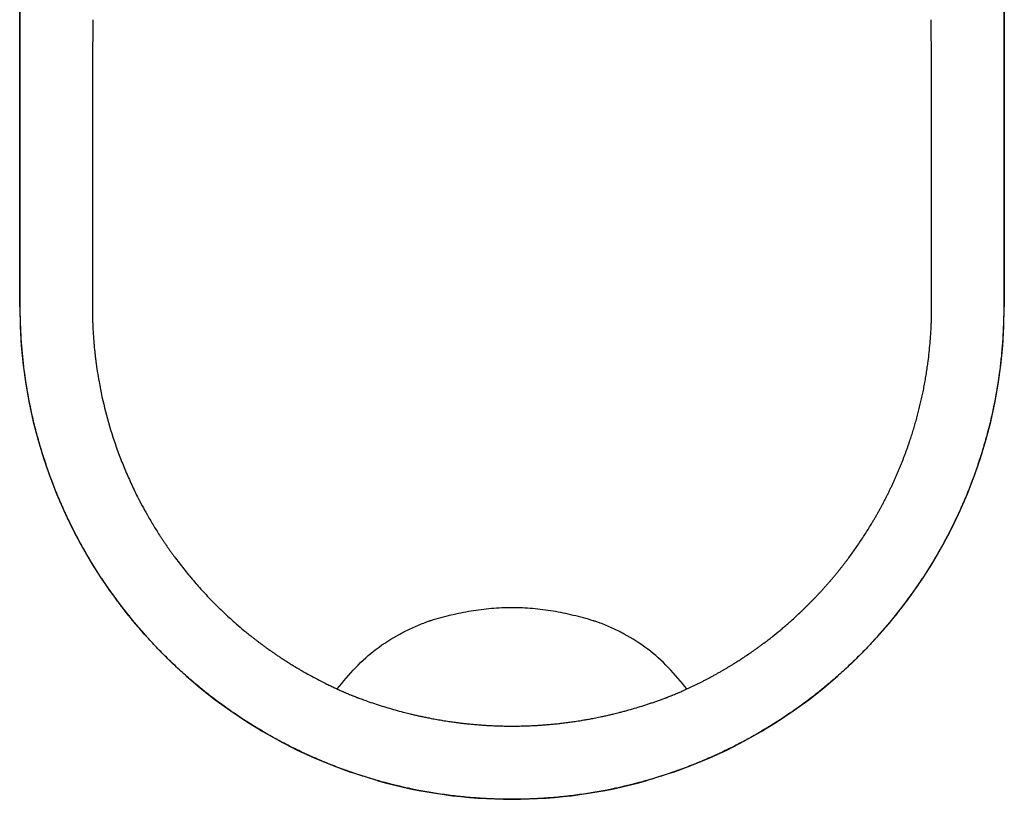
# Model space of a CAD drawing. Header units: millimetres. Extents: x 1036.068 to 1036.448, y 1038.224 to 1038.804.
# Tile 1 of 2: x 1036.068 to 1036.448, y 1038.224 to 1038.525. Entities that reach past the tile are written whole.
import ezdxf

# ---------------------------------------------------------------- set-up
doc = ezdxf.new("R2010")
doc.units = ezdxf.units.MM
doc.layers.add('SANINDUSA', color=3, linetype='Continuous')

msp = doc.modelspace()

# ---------------------------------------------------------------- linework, layer by layer
at = {"layer": 'SANINDUSA'}
for p, q in [((1036.06787, 1038.41394), (1036.06787, 1038.66376)), ((1036.06809, 1038.41371), (1036.06809, 1038.66289)), ((1036.44764, 1038.66289), (1036.44764, 1038.41371)), ((1036.44787, 1038.66376), (1036.44787, 1038.41394)), ((1036.09595, 1038.48893), (1036.09594, 1038.4831)), ((1036.09595, 1038.49004), (1036.09595, 1038.48893)), ((1036.09593, 1038.47616), (1036.09592, 1038.47543)), ((1036.09593, 1038.47543), (1036.09592, 1038.46921)), ((1036.09592, 1038.46921), (1036.09592, 1038.46227)), ((1036.06829, 1038.4052), (1036.06825, 1038.40608)), ((1036.44748, 1038.40608), (1036.44745, 1038.4052)), ((1036.07012, 1038.38604), (1036.06982, 1038.38819)), ((1036.44592, 1038.38819), (1036.44561, 1038.38604)), ((1036.07373, 1038.3678), (1036.07322, 1038.36987)), ((1036.44251, 1038.36987), (1036.44201, 1038.3678)), ((1036.09638, 1038.31404), (1036.09522, 1038.31594)), ((1036.42052, 1038.31594), (1036.41936, 1038.31404)), ((1036.10505, 1038.30119), (1036.10401, 1038.30263)), ((1036.41173, 1038.30263), (1036.41068, 1038.30119)), ((1036.10786, 1038.29748), (1036.10751, 1038.29793)), ((1036.40823, 1038.29793), (1036.40788, 1038.29748)), ((1036.19229, 1038.26563), (1036.19231, 1038.26563)), ((1036.1956, 1038.26423), (1036.19583, 1038.26414)), ((1036.3199, 1038.26413), (1036.32013, 1038.26423)), ((1036.14672, 1038.2599), (1036.14494, 1038.2612)), ((1036.3708, 1038.2612), (1036.36902, 1038.2599)), ((1036.15979, 1038.25125), (1036.15855, 1038.25201)), ((1036.35719, 1038.25201), (1036.35594, 1038.25125)), ((1036.20577, 1038.23122), (1036.19557, 1038.23444)), ((1036.32016, 1038.23444), (1036.30997, 1038.23122)), ((1036.20875, 1038.2304), (1036.20756, 1038.23073)), ((1036.21391, 1038.2291), (1036.21261, 1038.22941)), ((1036.30313, 1038.22941), (1036.30182, 1038.2291)), ((1036.30817, 1038.23073), (1036.30699, 1038.2304))]:
    msp.add_line(p, q, dxfattribs=at)
at = {"layer": 'SANINDUSA', "flags": 128}
for points in [[(1036.09604, 1038.51775), (1036.09602, 1038.51429), (1036.09601, 1038.51083)], [(1036.09601, 1038.51083), (1036.09599, 1038.50737), (1036.09598, 1038.5039)], [(1036.09598, 1038.5039), (1036.09597, 1038.50044), (1036.09596, 1038.49697)], [(1036.09596, 1038.49697), (1036.09595, 1038.4935), (1036.09595, 1038.49004)], [(1036.09594, 1038.4831), (1036.09594, 1038.48218), (1036.09593, 1038.47616)]]:
    msp.add_lwpolyline(points, dxfattribs=at)
at = {"layer": 'SANINDUSA'}
for start, end in [(180, 250.8612), (289.1388, 0), (254.0853, 285.9147)]:
    msp.add_arc((1036.25787, 1038.41394), 0.19, start, end, dxfattribs=at)
for points, knots in [([(1036.09607, 1038.52467), (1036.09607, 1038.52415), (1036.09606, 1038.52299), (1036.09605, 1038.52121), (1036.09604, 1038.51942), (1036.09604, 1038.51827), (1036.09604, 1038.51775)], [0, 0, 0, 0, 0.225977, 0.500982, 0.775499, 1, 1, 1, 1]), ([(1036.41982, 1038.46227), (1036.41982, 1038.46487), (1036.41981, 1038.46748), (1036.41981, 1038.47008), (1036.41981, 1038.47508), (1036.41981, 1038.4807), (1036.4198, 1038.4857), (1036.41979, 1038.48831), (1036.41979, 1038.49091), (1036.41978, 1038.49351), (1036.41978, 1038.49611), (1036.41977, 1038.49871), (1036.41976, 1038.50131), (1036.41976, 1038.50261), (1036.41975, 1038.50391), (1036.41975, 1038.50521), (1036.41974, 1038.5065), (1036.41974, 1038.5078), (1036.41973, 1038.5091), (1036.41973, 1038.5104), (1036.41972, 1038.5117), (1036.41972, 1038.513), (1036.41971, 1038.51429), (1036.41971, 1038.51559), (1036.4197, 1038.51689), (1036.4197, 1038.51819), (1036.41969, 1038.51948), (1036.41969, 1038.52078), (1036.41968, 1038.52208), (1036.41967, 1038.52337), (1036.41967, 1038.52467), (1036.41967, 1038.52467), (1036.41967, 1038.52467), (1036.41967, 1038.52467)], [2.000007, 2.000007, 2.000007, 2.000007, 3, 3, 3, 4, 4, 4, 5, 5, 5, 6, 6, 6, 7, 7, 7, 8, 8, 8, 9, 9, 9, 10, 10, 10, 11, 11, 11, 12, 12, 12, 12.000039, 12.000039, 12.000039, 12.000039]), ([(1036.09592, 1038.46227), (1036.09592, 1038.45418), (1036.09592, 1038.43799), (1036.09592, 1038.42181), (1036.09592, 1038.41371)], [0, 0, 0, 0, 0.5, 1, 1, 1, 1]), ([(1036.41981, 1038.41371), (1036.41981, 1038.42181), (1036.41981, 1038.4299), (1036.41981, 1038.43799), (1036.41982, 1038.44608), (1036.41982, 1038.45418), (1036.41982, 1038.46227), (1036.41982, 1038.46227), (1036.41982, 1038.46227), (1036.41982, 1038.46227)], [0, 0, 0, 0, 1, 1, 1, 2, 2, 2, 2.000007, 2.000007, 2.000007, 2.000007]), ([(1036.09592, 1038.41371), (1036.09592, 1038.41333), (1036.09592, 1038.41255), (1036.09594, 1038.41139), (1036.09596, 1038.41004), (1036.096, 1038.40849), (1036.09607, 1038.40675), (1036.09615, 1038.40501), (1036.09622, 1038.40385), (1036.09626, 1038.40327)], [0, 0, 0, 0, 0.111243, 0.222375, 0.333398, 0.500176, 0.666719, 0.83347, 1, 1, 1, 1]), ([(1036.41972, 1038.40825), (1036.41973, 1038.40861), (1036.41976, 1038.40934), (1036.41978, 1038.41043), (1036.4198, 1038.41152), (1036.41981, 1038.41262), (1036.41981, 1038.41335), (1036.41981, 1038.41371)], [0, 0, 0, 0, 0.199636, 0.399451, 0.599447, 0.799629, 1, 1, 1, 1]), ([(1036.41847, 1038.39288), (1036.41847, 1038.39288), (1036.41862, 1038.39403), (1036.41889, 1038.39633), (1036.41923, 1038.3998), (1036.41945, 1038.40269), (1036.41958, 1038.40501), (1036.41965, 1038.40642), (1036.4197, 1038.4075), (1036.41971, 1038.408), (1036.41972, 1038.40825)], [0, 0, 0, 0, 0.000006, 0.225815, 0.451571, 0.677302, 0.790094, 0.903036, 0.951504, 1, 1, 1, 1]), ([(1036.09626, 1038.40327), (1036.09628, 1038.40289), (1036.09633, 1038.40212), (1036.09642, 1038.40096), (1036.09653, 1038.39961), (1036.09667, 1038.39807), (1036.09685, 1038.39634), (1036.09705, 1038.39461), (1036.09719, 1038.39345), (1036.09726, 1038.39288)], [0, 0, 0, 0, 0.1111974, 0.2223009, 0.3333126, 0.5000858, 0.6666624, 0.8334235, 1, 1, 1, 1]), ([(1036.09726, 1038.39288), (1036.09726, 1038.39288), (1036.09743, 1038.39157), (1036.09781, 1038.38895), (1036.09889, 1038.38246), (1036.10085, 1038.37349), (1036.10363, 1038.36407), (1036.10625, 1038.3567), (1036.10841, 1038.35125), (1036.11076, 1038.3459), (1036.11302, 1038.34123), (1036.11512, 1038.3372), (1036.11674, 1038.33425), (1036.11816, 1038.33179), (1036.11935, 1038.32981), (1036.12056, 1038.32783), (1036.12139, 1038.32653), (1036.12181, 1038.32588)], [0, 0, 0, 0, 0.000013, 0.055159, 0.110168, 0.274412, 0.437881, 0.519351, 0.60071, 0.681954, 0.763137, 0.817224, 0.871303, 0.903475, 0.935647, 0.967822, 1, 1, 1, 1]), ([(1036.41532, 1038.3758), (1036.4154, 1038.37616), (1036.41557, 1038.37687), (1036.41582, 1038.37794), (1036.41606, 1038.37902), (1036.41629, 1038.38009), (1036.4166, 1038.38158), (1036.41698, 1038.38349), (1036.4174, 1038.38583), (1036.4178, 1038.38817), (1036.41816, 1038.39052), (1036.41837, 1038.39209), (1036.41847, 1038.39288)], [0, 0, 0, 0, 0.063256, 0.126543, 0.189861, 0.25321, 0.316593, 0.452928, 0.589427, 0.726099, 0.862954, 1, 1, 1, 1]), ([(1036.41395, 1038.37051), (1036.41405, 1038.37086), (1036.41424, 1038.37156), (1036.41452, 1038.37262), (1036.41479, 1038.37368), (1036.41506, 1038.37474), (1036.41523, 1038.37545), (1036.41532, 1038.3758)], [0, 0, 0, 0, 0.199829, 0.399741, 0.599738, 0.799824, 1, 1, 1, 1]), ([(1036.40878, 1038.35496), (1036.40894, 1038.35536), (1036.40925, 1038.35616), (1036.4097, 1038.35736), (1036.41014, 1038.35857), (1036.41058, 1038.35979), (1036.411, 1038.361), (1036.41151, 1038.3625), (1036.41209, 1038.36428), (1036.41274, 1038.36635), (1036.41336, 1038.36842), (1036.41375, 1038.36982), (1036.41395, 1038.37051)], [0, 0, 0, 0, 0.078546, 0.157116, 0.235709, 0.314328, 0.392973, 0.471646, 0.603597, 0.735636, 0.867768, 1, 1, 1, 1]), ([(1036.0927, 1038.32026), (1036.09212, 1038.32125), (1036.09089, 1038.32354), (1036.09053, 1038.3242), (1036.09005, 1038.3251), (1036.08957, 1038.32601), (1036.0891, 1038.32692), (1036.08864, 1038.32783), (1036.08818, 1038.32874), (1036.08772, 1038.32966), (1036.08727, 1038.33058), (1036.08682, 1038.3315), (1036.08638, 1038.33243), (1036.08594, 1038.33335), (1036.08551, 1038.33428), (1036.08509, 1038.33522), (1036.08466, 1038.33615), (1036.08425, 1038.33709), (1036.08384, 1038.33803), (1036.08304, 1038.33987), (1036.08221, 1038.34184), (1036.08147, 1038.34371), (1036.0811, 1038.34466), (1036.08072, 1038.34562), (1036.08036, 1038.34658), (1036.08, 1038.34754), (1036.07964, 1038.3485), (1036.07929, 1038.34947), (1036.07895, 1038.35044), (1036.07861, 1038.35141), (1036.07827, 1038.35238), (1036.07794, 1038.35335), (1036.07761, 1038.35433), (1036.0773, 1038.35531), (1036.07699, 1038.35629), (1036.07667, 1038.35727), (1036.07637, 1038.35826), (1036.07607, 1038.35924), (1036.07577, 1038.36023), (1036.07549, 1038.36122), (1036.07521, 1038.36221), (1036.07493, 1038.3632), (1036.07466, 1038.3642), (1036.07439, 1038.36519), (1036.07413, 1038.36619), (1036.07388, 1038.36719), (1036.07383, 1038.3674), (1036.07378, 1038.3676), (1036.07373, 1038.3678)], [0, 0, 0, 0, 1, 1, 1, 2, 2, 2, 3, 3, 3, 4, 4, 4, 5, 5, 5, 6, 6, 6, 7, 7, 7, 8, 8, 8, 9, 9, 9, 10, 10, 10, 11, 11, 11, 12, 12, 12, 13, 13, 13, 14, 14, 14, 15, 15, 15, 16, 16, 16, 16]), ([(1036.44201, 1038.3678), (1036.44172, 1038.36659), (1036.4414, 1038.3654), (1036.44107, 1038.3642), (1036.44053, 1038.36218), (1036.43997, 1038.36025), (1036.43936, 1038.35826), (1036.43906, 1038.35727), (1036.43875, 1038.35629), (1036.43844, 1038.35531), (1036.43812, 1038.35433), (1036.4378, 1038.35335), (1036.43746, 1038.35238), (1036.43713, 1038.35141), (1036.43679, 1038.35044), (1036.43644, 1038.34947), (1036.43576, 1038.34757), (1036.43501, 1038.34559), (1036.43426, 1038.34371), (1036.43388, 1038.34275), (1036.4335, 1038.3418), (1036.4331, 1038.34086), (1036.43271, 1038.33991), (1036.43231, 1038.33897), (1036.4319, 1038.33803), (1036.43149, 1038.33709), (1036.43107, 1038.33615), (1036.43065, 1038.33522), (1036.43023, 1038.33428), (1036.42979, 1038.33335), (1036.42935, 1038.33243), (1036.42891, 1038.3315), (1036.42847, 1038.33058), (1036.42801, 1038.32966), (1036.42756, 1038.32874), (1036.4271, 1038.32783), (1036.42663, 1038.32692), (1036.42616, 1038.32601), (1036.42569, 1038.3251), (1036.4252, 1038.3242), (1036.42472, 1038.32329), (1036.42423, 1038.32239), (1036.42373, 1038.3215), (1036.4235, 1038.32108), (1036.42327, 1038.32067), (1036.42303, 1038.32026)], [0, 0, 0, 0, 1, 1, 1, 2, 2, 2, 3, 3, 3, 4, 4, 4, 5, 5, 5, 6, 6, 6, 7, 7, 7, 8, 8, 8, 9, 9, 9, 10, 10, 10, 11, 11, 11, 12, 12, 12, 13, 13, 13, 14, 14, 14, 15, 15, 15, 15]), ([(1036.39676, 1038.33044), (1036.39699, 1038.33081), (1036.39743, 1038.33156), (1036.39809, 1038.33268), (1036.39873, 1038.33381), (1036.39937, 1038.33494), (1036.4, 1038.33608), (1036.40062, 1038.33723), (1036.40123, 1038.33838), (1036.40183, 1038.33953), (1036.40242, 1038.34069), (1036.403, 1038.34185), (1036.40357, 1038.34302), (1036.40414, 1038.34419), (1036.40469, 1038.34537), (1036.40523, 1038.34655), (1036.40577, 1038.34774), (1036.4063, 1038.34893), (1036.40681, 1038.35013), (1036.40732, 1038.35133), (1036.40782, 1038.35253), (1036.4083, 1038.35374), (1036.40862, 1038.35455), (1036.40878, 1038.35496)], [0, 0, 0, 0, 0.047583, 0.095165, 0.142746, 0.190329, 0.237913, 0.285499, 0.333087, 0.380679, 0.428275, 0.475876, 0.523483, 0.571095, 0.618714, 0.666341, 0.713976, 0.76162, 0.809274, 0.856938, 0.904613, 0.9523, 1, 1, 1, 1]), ([(1036.38762, 1038.3168), (1036.38779, 1038.31703), (1036.38841, 1038.31786), (1036.38945, 1038.31929), (1036.39073, 1038.32111), (1036.39199, 1038.32294), (1036.39322, 1038.32479), (1036.39443, 1038.32666), (1036.39561, 1038.32854), (1036.39638, 1038.32981), (1036.39676, 1038.33044)], [0, 0, 0, 0, 0.052561, 0.188005, 0.323407, 0.458773, 0.59411, 0.729423, 0.864718, 1, 1, 1, 1]), ([(1036.12181, 1038.32588), (1036.12204, 1038.32553), (1036.1225, 1038.32481), (1036.1232, 1038.32375), (1036.12392, 1038.3227), (1036.12464, 1038.32164), (1036.12536, 1038.3206), (1036.1261, 1038.31956), (1036.12685, 1038.31852), (1036.1285, 1038.31627), (1036.13113, 1038.31284), (1036.13486, 1038.30832), (1036.13875, 1038.30394), (1036.1428, 1038.2997), (1036.14702, 1038.2956), (1036.1509, 1038.29208), (1036.1539, 1038.28953), (1036.15594, 1038.28786), (1036.15724, 1038.28682), (1036.15804, 1038.28619), (1036.15832, 1038.28597)], [0, 0, 0, 0, 0.023439, 0.04688, 0.070323, 0.09377, 0.11722, 0.140674, 0.164131, 0.187593, 0.295101, 0.402741, 0.510529, 0.618517, 0.726729, 0.835219, 0.907715, 0.944019, 0.980364, 1, 1, 1, 1]), ([(1036.38427, 1038.31247), (1036.3845, 1038.31276), (1036.38495, 1038.31333), (1036.38563, 1038.31419), (1036.3863, 1038.31506), (1036.38696, 1038.31593), (1036.3874, 1038.31651), (1036.38762, 1038.3168)], [0, 0, 0, 0, 0.200085, 0.400125, 0.600123, 0.80008, 1, 1, 1, 1]), ([(1036.38085, 1038.30835), (1036.38114, 1038.30869), (1036.38172, 1038.30937), (1036.38258, 1038.3104), (1036.38343, 1038.31143), (1036.38399, 1038.31213), (1036.38427, 1038.31247)], [0, 0, 0, 0, 0.250121, 0.500159, 0.750117, 1, 1, 1, 1]), ([(1036.37714, 1038.30416), (1036.37739, 1038.30443), (1036.37788, 1038.30497), (1036.37861, 1038.30579), (1036.37934, 1038.30661), (1036.38006, 1038.30743), (1036.38054, 1038.30798), (1036.38078, 1038.30826)], [0, 0, 0, 0, 0.200129, 0.400191, 0.600189, 0.800124, 1, 1, 1, 1]), ([(1036.37337, 1038.30019), (1036.37363, 1038.30046), (1036.37414, 1038.30098), (1036.3749, 1038.30177), (1036.37565, 1038.30256), (1036.3764, 1038.30336), (1036.37689, 1038.3039), (1036.37714, 1038.30416)], [0, 0, 0, 0, 0.200152, 0.400226, 0.600223, 0.800147, 1, 1, 1, 1]), ([(1036.13712, 1038.2673), (1036.13633, 1038.26795), (1036.13555, 1038.26861), (1036.13477, 1038.26927), (1036.1332, 1038.27061), (1036.13163, 1038.27199), (1036.1301, 1038.27338), (1036.12857, 1038.27478), (1036.12707, 1038.27619), (1036.12559, 1038.27763), (1036.12411, 1038.27906), (1036.12264, 1038.28054), (1036.12122, 1038.28202), (1036.1205, 1038.28276), (1036.11979, 1038.28351), (1036.11909, 1038.28426), (1036.11772, 1038.28573), (1036.11627, 1038.28733), (1036.11495, 1038.28885), (1036.11357, 1038.29043), (1036.1123, 1038.29193), (1036.11097, 1038.29356), (1036.10992, 1038.29485), (1036.10888, 1038.29615), (1036.10786, 1038.29748)], [0, 0, 0, 0, 1, 1, 1, 2, 2, 2, 3, 3, 3, 4, 4, 4, 5, 5, 5, 6, 6, 6, 7, 7, 7, 8, 8, 8, 8]), ([(1036.26186, 1038.29777), (1036.26119, 1038.2978), (1036.26053, 1038.29782), (1036.2592, 1038.29785), (1036.25854, 1038.29786), (1036.25787, 1038.29786)], [0, 0, 0, 0, 0.5, 0.5, 1, 1, 1, 1]), ([(1036.36947, 1038.29636), (1036.36973, 1038.29661), (1036.37026, 1038.29711), (1036.37105, 1038.29788), (1036.37183, 1038.29864), (1036.3726, 1038.29942), (1036.37312, 1038.29993), (1036.37337, 1038.30019)], [0, 0, 0, 0, 0.200176, 0.400262, 0.600259, 0.800171, 1, 1, 1, 1]), ([(1036.40788, 1038.29748), (1036.40748, 1038.29697), (1036.40709, 1038.29646), (1036.40669, 1038.29596), (1036.40547, 1038.2944), (1036.40407, 1038.2927), (1036.40279, 1038.29119), (1036.40149, 1038.28964), (1036.40009, 1038.28804), (1036.39873, 1038.28654), (1036.39734, 1038.285), (1036.39596, 1038.28352), (1036.39452, 1038.28202), (1036.3938, 1038.28128), (1036.39308, 1038.28054), (1036.39235, 1038.27981), (1036.39089, 1038.27835), (1036.38941, 1038.27691), (1036.38791, 1038.27549), (1036.3864, 1038.27407), (1036.38487, 1038.27268), (1036.38332, 1038.27131), (1036.38177, 1038.26995), (1036.3802, 1038.26861), (1036.37861, 1038.2673)], [0, 0, 0, 0, 1, 1, 1, 2, 2, 2, 3, 3, 3, 4, 4, 4, 5, 5, 5, 6, 6, 6, 7, 7, 7, 8, 8, 8, 8]), ([(1036.1904, 1038.26649), (1036.19498, 1038.27226), (1036.19986, 1038.2776), (1036.2055, 1038.28188), (1036.20838, 1038.28406), (1036.21184, 1038.2862), (1036.21548, 1038.28816), (1036.21592, 1038.2884), (1036.21602, 1038.28845), (1036.21607, 1038.28847), (1036.21621, 1038.28855), (1036.21648, 1038.28869), (1036.2175, 1038.28921), (1036.21993, 1038.29039), (1036.22223, 1038.29135), (1036.22379, 1038.29191)], [-0.979147, -0.979147, -0.979147, -0.979147, 0, 0, 0, 0.5, 0.5625, 0.570313, 0.570313, 0.578125, 0.578125, 0.59375, 0.625, 0.75, 1, 1, 1, 1]), ([(1036.22655, 1038.29284), (1036.22655, 1038.29284), (1036.22655, 1038.29284), (1036.22655, 1038.29284), (1036.22654, 1038.29284), (1036.22654, 1038.29283), (1036.22653, 1038.29283), (1036.2265, 1038.29282), (1036.22645, 1038.29281), (1036.22635, 1038.29278), (1036.22615, 1038.29272), (1036.22575, 1038.29259), (1036.22496, 1038.29234), (1036.22429, 1038.2921), (1036.22384, 1038.29194)], [0, 0, 0, 0, 0.000977, 0.000977, 0.001953, 0.003906, 0.007813, 0.015625, 0.03125, 0.0625, 0.125, 0.25, 0.5, 1, 1, 1, 1]), ([(1036.29195, 1038.29191), (1036.2915, 1038.29207), (1036.29083, 1038.29231), (1036.29004, 1038.29256), (1036.28964, 1038.29269), (1036.28944, 1038.29275), (1036.28934, 1038.29278), (1036.2893, 1038.29279), (1036.28927, 1038.2928), (1036.28926, 1038.2928), (1036.28925, 1038.29281), (1036.28925, 1038.29281), (1036.28925, 1038.29281), (1036.28925, 1038.29281), (1036.28925, 1038.29281)], [0, 0, 0, 0, 0.5, 0.75, 0.875, 0.9375, 0.96875, 0.984375, 0.992187, 0.996094, 0.998047, 0.999023, 0.999023, 1, 1, 1, 1]), ([(1036.32534, 1038.26649), (1036.32076, 1038.27226), (1036.31587, 1038.2776), (1036.31023, 1038.28188), (1036.30735, 1038.28406), (1036.30389, 1038.2862), (1036.30026, 1038.28816), (1036.29981, 1038.2884), (1036.29971, 1038.28845), (1036.29967, 1038.28847), (1036.29953, 1038.28855), (1036.29925, 1038.28869), (1036.29824, 1038.28921), (1036.29581, 1038.29039), (1036.29351, 1038.29135), (1036.29195, 1038.29191)], [-0.979147, -0.979147, -0.979147, -0.979147, 0, 0, 0, 0.5, 0.5625, 0.570313, 0.570313, 0.578125, 0.578125, 0.59375, 0.625, 0.75, 1, 1, 1, 1]), ([(1036.35192, 1038.28187), (1036.35227, 1038.28213), (1036.35299, 1038.28264), (1036.35406, 1038.28343), (1036.3553, 1038.28435), (1036.3567, 1038.28541), (1036.35878, 1038.28703), (1036.36082, 1038.28869), (1036.36283, 1038.29038), (1036.36402, 1038.2914), (1036.36488, 1038.29216), (1036.36525, 1038.29249), (1036.36544, 1038.29265)], [0, 0, 0, 0, 0.076584, 0.1531, 0.229551, 0.343981, 0.458273, 0.686474, 0.800398, 0.914205, 0.95711, 1, 1, 1, 1]), ([(1036.15832, 1038.28597), (1036.15861, 1038.28574), (1036.1592, 1038.28529), (1036.16009, 1038.28461), (1036.16099, 1038.28394), (1036.16189, 1038.28327), (1036.16249, 1038.28283), (1036.1628, 1038.28261)], [0, 0, 0, 0, 0.199721, 0.399578, 0.599575, 0.799714, 1, 1, 1, 1]), ([(1036.1628, 1038.28261), (1036.16297, 1038.28249), (1036.16331, 1038.28224), (1036.16365, 1038.282), (1036.16382, 1038.28187)], [0, 0, 0, 0, 0.499894, 1, 1, 1, 1]), ([(1036.16382, 1038.28187), (1036.16417, 1038.28162), (1036.16488, 1038.28112), (1036.16594, 1038.28038), (1036.16702, 1038.27965), (1036.16809, 1038.27892), (1036.16928, 1038.27814), (1036.17057, 1038.27731), (1036.17196, 1038.27643), (1036.17337, 1038.27556), (1036.17466, 1038.27477), (1036.17584, 1038.27408), (1036.17654, 1038.27367), (1036.17689, 1038.27346)], [0, 0, 0, 0, 0.083395, 0.166866, 0.250414, 0.33404, 0.417748, 0.523718, 0.629825, 0.736402, 0.843126, 0.921522, 1, 1, 1, 1]), ([(1036.34354, 1038.27628), (1036.34362, 1038.27633), (1036.34416, 1038.27667), (1036.34517, 1038.27731), (1036.3467, 1038.2783), (1036.34836, 1038.27941), (1036.35015, 1038.28062), (1036.35133, 1038.28146), (1036.35192, 1038.28187)], [0, 0, 0, 0, 0.0280829, 0.1919978, 0.355702, 0.5708041, 0.7855656, 1, 1, 1, 1]), ([(1036.33884, 1038.27346), (1036.33916, 1038.27365), (1036.33979, 1038.27402), (1036.34073, 1038.27457), (1036.34167, 1038.27514), (1036.34261, 1038.27571), (1036.34323, 1038.27609), (1036.34354, 1038.27628)], [0, 0, 0, 0, 0.200371, 0.400554, 0.60055, 0.800364, 1, 1, 1, 1]), ([(1036.17689, 1038.27346), (1036.17715, 1038.27332), (1036.17837, 1038.27262), (1036.18056, 1038.2714), (1036.18348, 1038.26985), (1036.18594, 1038.26861), (1036.1879, 1038.26766), (1036.18937, 1038.26696), (1036.19083, 1038.26629), (1036.19181, 1038.26585), (1036.19229, 1038.26563)], [0, 0, 0, 0, 0.051289, 0.243665, 0.435378, 0.62585, 0.720236, 0.814512, 0.907306, 1, 1, 1, 1]), ([(1036.33223, 1038.26985), (1036.3326, 1038.27004), (1036.33334, 1038.27043), (1036.33445, 1038.27102), (1036.33555, 1038.27162), (1036.33665, 1038.27222), (1036.33775, 1038.27284), (1036.33848, 1038.27326), (1036.33884, 1038.27346)], [0, 0, 0, 0, 0.166241, 0.332647, 0.499222, 0.66597, 0.832895, 1, 1, 1, 1]), ([(1036.32344, 1038.26563), (1036.32381, 1038.2658), (1036.32455, 1038.26613), (1036.32565, 1038.26663), (1036.32676, 1038.26715), (1036.32786, 1038.26767), (1036.32896, 1038.2682), (1036.33005, 1038.26874), (1036.33115, 1038.26929), (1036.33187, 1038.26966), (1036.33223, 1038.26985)], [0, 0, 0, 0, 0.124626, 0.249354, 0.374186, 0.499125, 0.624173, 0.749334, 0.874608, 1, 1, 1, 1]), ([(1036.19231, 1038.26563), (1036.19244, 1038.26557), (1036.1927, 1038.26546), (1036.19296, 1038.26534), (1036.19309, 1038.26528)], [0, 0, 0, 0, 0.4939577, 1, 1, 1, 1]), ([(1036.19309, 1038.26528), (1036.19323, 1038.26523), (1036.1935, 1038.26511), (1036.19406, 1038.26487), (1036.19476, 1038.26458), (1036.19532, 1038.26434), (1036.1956, 1038.26423), (1036.1956, 1038.26423)], [0, 0, 0, 0, 0.163971, 0.326126, 0.66294, 0.999754, 1, 1, 1, 1]), ([(1036.19583, 1038.26414), (1036.19596, 1038.26408), (1036.19621, 1038.26398), (1036.19672, 1038.26378), (1036.1971, 1038.26363), (1036.19735, 1038.26353), (1036.19735, 1038.26353)], [0, 0, 0, 0, 0.2522992, 0.4992226, 0.9981354, 1, 1, 1, 1]), ([(1036.19735, 1038.26353), (1036.19747, 1038.26349), (1036.1977, 1038.2634), (1036.19804, 1038.26327), (1036.19838, 1038.26314), (1036.1986, 1038.26305), (1036.19872, 1038.26301)], [0, 0, 0, 0, 0.2522155, 0.498963, 0.7520568, 1, 1, 1, 1]), ([(1036.19916, 1038.26284), (1036.19947, 1038.26273), (1036.20008, 1038.2625), (1036.20102, 1038.26216), (1036.20258, 1038.26161), (1036.2048, 1038.26085), (1036.20769, 1038.25992), (1036.21062, 1038.25903), (1036.21357, 1038.25819), (1036.21589, 1038.25757), (1036.21758, 1038.25715), (1036.21826, 1038.25698), (1036.2186, 1038.2569)], [0, 0, 0, 0, 0.049157, 0.098942, 0.14937, 0.296389, 0.448851, 0.59854, 0.745998, 0.897882, 0.948779, 1, 1, 1, 1]), ([(1036.29712, 1038.25689), (1036.29747, 1038.25698), (1036.29815, 1038.25714), (1036.29933, 1038.25744), (1036.30066, 1038.25779), (1036.30266, 1038.25833), (1036.30511, 1038.25903), (1036.30755, 1038.25977), (1036.30946, 1038.26038), (1036.31091, 1038.26085), (1036.31234, 1038.26133), (1036.31376, 1038.26183), (1036.31517, 1038.26233), (1036.31611, 1038.26267), (1036.31657, 1038.26284)], [0, 0, 0, 0, 0.051263, 0.102133, 0.177436, 0.251797, 0.403923, 0.551096, 0.626498, 0.700729, 0.776241, 0.850358, 0.925954, 1, 1, 1, 1]), ([(1036.31701, 1038.26301), (1036.31713, 1038.26305), (1036.31735, 1038.26314), (1036.31769, 1038.26327), (1036.31803, 1038.2634), (1036.31826, 1038.26349), (1036.31838, 1038.26353)], [0, 0, 0, 0, 0.2474591, 0.5000555, 0.7472913, 1, 1, 1, 1]), ([(1036.31838, 1038.26353), (1036.31838, 1038.26353), (1036.31863, 1038.26363), (1036.31901, 1038.26378), (1036.31952, 1038.26398), (1036.31977, 1038.26408), (1036.3199, 1038.26413)], [0, 0, 0, 0, 0.000095, 0.499985, 0.749656, 1, 1, 1, 1]), ([(1036.32013, 1038.26423), (1036.32013, 1038.26423), (1036.32041, 1038.26434), (1036.32097, 1038.26457), (1036.32167, 1038.26487), (1036.32223, 1038.2651), (1036.3225, 1038.26522), (1036.32264, 1038.26528)], [0, 0, 0, 0, 0.000482, 0.337219, 0.673957, 0.836072, 1, 1, 1, 1]), ([(1036.2186, 1038.2569), (1036.21882, 1038.25684), (1036.21926, 1038.25674), (1036.22015, 1038.25653), (1036.22127, 1038.25627), (1036.22218, 1038.25607), (1036.22263, 1038.25597)], [0, 0, 0, 0, 0.162996, 0.326613, 0.662103, 1, 1, 1, 1]), ([(1036.22263, 1038.25597), (1036.22285, 1038.25592), (1036.22364, 1038.25576), (1036.22499, 1038.25548), (1036.22612, 1038.25526), (1036.22669, 1038.25514)], [0, 0, 0, 0, 0.163283, 0.580111, 1, 1, 1, 1]), ([(1036.22669, 1038.25514), (1036.22707, 1038.25507), (1036.22783, 1038.25493), (1036.22897, 1038.25473), (1036.23005, 1038.25454), (1036.23076, 1038.25442), (1036.23109, 1038.25436)], [0, 0, 0, 0, 0.258158, 0.517397, 0.777671, 1, 1, 1, 1]), ([(1036.28464, 1038.25436), (1036.28496, 1038.25442), (1036.28586, 1038.25457), (1036.28733, 1038.25482), (1036.28847, 1038.25504), (1036.28904, 1038.25514)], [0, 0, 0, 0, 0.222335, 0.612333, 1, 1, 1, 1]), ([(1036.28904, 1038.25514), (1036.28942, 1038.25522), (1036.29018, 1038.25536), (1036.29131, 1038.25559), (1036.29263, 1038.25587), (1036.29413, 1038.25619), (1036.29547, 1038.2565), (1036.29647, 1038.25674), (1036.29691, 1038.25684), (1036.29712, 1038.25689)], [0, 0, 0, 0, 0.140129, 0.279587, 0.418378, 0.628491, 0.836784, 0.918542, 1, 1, 1, 1]), ([(1036.20756, 1038.23073), (1036.2061, 1038.23112), (1036.20464, 1038.23155), (1036.20318, 1038.23198), (1036.20116, 1038.23259), (1036.19927, 1038.2332), (1036.19727, 1038.23387), (1036.19628, 1038.2342), (1036.1953, 1038.23454), (1036.19432, 1038.23489), (1036.19335, 1038.23524), (1036.19237, 1038.23559), (1036.1914, 1038.23596), (1036.19042, 1038.23632), (1036.18945, 1038.23669), (1036.18848, 1038.23707), (1036.18659, 1038.23782), (1036.18457, 1038.23865), (1036.1827, 1038.23946), (1036.18174, 1038.23987), (1036.18078, 1038.24029), (1036.17983, 1038.24072), (1036.17888, 1038.24115), (1036.17792, 1038.24159), (1036.17698, 1038.24204), (1036.17603, 1038.24249), (1036.17508, 1038.24294), (1036.17414, 1038.2434), (1036.1732, 1038.24387), (1036.17226, 1038.24434), (1036.17132, 1038.24482), (1036.17039, 1038.2453), (1036.16945, 1038.24579), (1036.16852, 1038.24628), (1036.16759, 1038.24678), (1036.16666, 1038.24728), (1036.16574, 1038.2478), (1036.16482, 1038.24832), (1036.1639, 1038.24884), (1036.16298, 1038.24936), (1036.16206, 1038.24989), (1036.16115, 1038.25043), (1036.16024, 1038.25097), (1036.16009, 1038.25106), (1036.15994, 1038.25116), (1036.15979, 1038.25125)], [0, 0, 0, 0, 1, 1, 1, 2, 2, 2, 3, 3, 3, 4, 4, 4, 5, 5, 5, 6, 6, 6, 7, 7, 7, 8, 8, 8, 9, 9, 9, 10, 10, 10, 11, 11, 11, 12, 12, 12, 13, 13, 13, 14, 14, 14, 15, 15, 15, 15]), ([(1036.23109, 1038.25436), (1036.2315, 1038.2543), (1036.23232, 1038.25417), (1036.23346, 1038.25399), (1036.23453, 1038.25384), (1036.23519, 1038.25375), (1036.23552, 1038.2537)], [0, 0, 0, 0, 0.277248, 0.55544, 0.777466, 1, 1, 1, 1]), ([(1036.23552, 1038.2537), (1036.23576, 1038.25367), (1036.23626, 1038.2536), (1036.23724, 1038.25348), (1036.23848, 1038.25332), (1036.23947, 1038.25321), (1036.23996, 1038.25316)], [0, 0, 0, 0, 0.16652, 0.333296, 0.666231, 1, 1, 1, 1]), ([(1036.23996, 1038.25316), (1036.24013, 1038.25314), (1036.24095, 1038.25305), (1036.24244, 1038.2529), (1036.24376, 1038.25279), (1036.24442, 1038.25273)], [0, 0, 0, 0, 0.111205, 0.555014, 1, 1, 1, 1]), ([(1036.24442, 1038.25273), (1036.24476, 1038.25271), (1036.24542, 1038.25265), (1036.24641, 1038.25258), (1036.24732, 1038.25252), (1036.24815, 1038.25247), (1036.24865, 1038.25244), (1036.2489, 1038.25243)], [0, 0, 0, 0, 0.222207, 0.444553, 0.66699, 0.833462, 1, 1, 1, 1]), ([(1036.2489, 1038.25243), (1036.24923, 1038.25241), (1036.2499, 1038.25238), (1036.25097, 1038.25233), (1036.25214, 1038.25228), (1036.25297, 1038.25226), (1036.25338, 1038.25225)], [0, 0, 0, 0, 0.222353, 0.444803, 0.722358, 1, 1, 1, 1]), ([(1036.25338, 1038.25225), (1036.25371, 1038.25224), (1036.25463, 1038.25221), (1036.25612, 1038.25219), (1036.25729, 1038.25219), (1036.25787, 1038.25218)], [0, 0, 0, 0, 0.222495, 0.611224, 1, 1, 1, 1]), ([(1036.25787, 1038.25218), (1036.25825, 1038.25218), (1036.25903, 1038.25219), (1036.26019, 1038.2522), (1036.2613, 1038.25222), (1036.26202, 1038.25224), (1036.26235, 1038.25225)], [0, 0, 0, 0, 0.259185, 0.518355, 0.777504, 1, 1, 1, 1]), ([(1036.26235, 1038.25225), (1036.26277, 1038.25226), (1036.2636, 1038.25228), (1036.26476, 1038.25233), (1036.26584, 1038.25238), (1036.2665, 1038.25241), (1036.26683, 1038.25243)], [0, 0, 0, 0, 0.277646, 0.555199, 0.777646, 1, 1, 1, 1]), ([(1036.26683, 1038.25243), (1036.26708, 1038.25244), (1036.26758, 1038.25247), (1036.26857, 1038.25253), (1036.26982, 1038.25261), (1036.27081, 1038.25269), (1036.27131, 1038.25273)], [0, 0, 0, 0, 0.166542, 0.333017, 0.666702, 1, 1, 1, 1]), ([(1036.27131, 1038.25273), (1036.27147, 1038.25275), (1036.2723, 1038.25281), (1036.27379, 1038.25295), (1036.27511, 1038.25309), (1036.27577, 1038.25316)], [0, 0, 0, 0, 0.110899, 0.556333, 1, 1, 1, 1]), ([(1036.27577, 1038.25316), (1036.2761, 1038.25319), (1036.27676, 1038.25327), (1036.27775, 1038.25338), (1036.27865, 1038.2535), (1036.27948, 1038.2536), (1036.27997, 1038.25367), (1036.28021, 1038.2537)], [0, 0, 0, 0, 0.222392, 0.444601, 0.666717, 0.833488, 1, 1, 1, 1]), ([(1036.28021, 1038.2537), (1036.28054, 1038.25375), (1036.2812, 1038.25384), (1036.28227, 1038.25399), (1036.28341, 1038.25417), (1036.28423, 1038.2543), (1036.28464, 1038.25436)], [0, 0, 0, 0, 0.222536, 0.44457, 0.722762, 1, 1, 1, 1]), ([(1036.35594, 1038.25125), (1036.35579, 1038.25116), (1036.35564, 1038.25106), (1036.35549, 1038.25097), (1036.35459, 1038.25043), (1036.35367, 1038.24989), (1036.35276, 1038.24936), (1036.35184, 1038.24883), (1036.35092, 1038.24831), (1036.34999, 1038.2478), (1036.34813, 1038.24676), (1036.34631, 1038.24579), (1036.34441, 1038.24482), (1036.34348, 1038.24434), (1036.34254, 1038.24387), (1036.34159, 1038.2434), (1036.33972, 1038.24248), (1036.33781, 1038.24158), (1036.3359, 1038.24072), (1036.33495, 1038.24029), (1036.334, 1038.23987), (1036.33304, 1038.23946), (1036.33112, 1038.23863), (1036.32919, 1038.23784), (1036.32725, 1038.23707), (1036.32628, 1038.23669), (1036.32531, 1038.23632), (1036.32434, 1038.23596), (1036.32246, 1038.23525), (1036.32038, 1038.23451), (1036.31847, 1038.23387), (1036.31645, 1038.23319), (1036.31459, 1038.2326), (1036.31255, 1038.23198), (1036.31156, 1038.23169), (1036.31057, 1038.23139), (1036.30958, 1038.23111), (1036.30911, 1038.23098), (1036.30864, 1038.23086), (1036.30817, 1038.23073)], [0, 0, 0, 0, 1, 1, 1, 2, 2, 2, 3, 3, 3, 4, 4, 4, 5, 5, 5, 6, 6, 6, 7, 7, 7, 8, 8, 8, 9, 9, 9, 10, 10, 10, 11, 11, 11, 12, 12, 12, 13, 13, 13, 13]), ([(1036.25787, 1038.22394), (1036.25684, 1038.22394), (1036.25582, 1038.22395), (1036.2548, 1038.22396), (1036.25275, 1038.224), (1036.2507, 1038.22406), (1036.24866, 1038.22416), (1036.24763, 1038.22421), (1036.24661, 1038.22427), (1036.24559, 1038.22434), (1036.24355, 1038.22447), (1036.24149, 1038.22463), (1036.23946, 1038.22483), (1036.23844, 1038.22493), (1036.23742, 1038.22504), (1036.2364, 1038.22516), (1036.23439, 1038.22538), (1036.2323, 1038.22566), (1036.2303, 1038.22595), (1036.22824, 1038.22625), (1036.22627, 1038.22657), (1036.22422, 1038.22694), (1036.22321, 1038.22712), (1036.2222, 1038.22731), (1036.22119, 1038.22751), (1036.22042, 1038.22767), (1036.21965, 1038.22782), (1036.21888, 1038.22799)], [0, 0, 0, 0, 1, 1, 1, 2, 2, 2, 3, 3, 3, 4, 4, 4, 5, 5, 5, 6, 6, 6, 7, 7, 7, 8, 8, 8, 9, 9, 9, 9]), ([(1036.29686, 1038.22799), (1036.29609, 1038.22782), (1036.29532, 1038.22767), (1036.29455, 1038.22751), (1036.29257, 1038.22712), (1036.29047, 1038.22675), (1036.28848, 1038.22642), (1036.28747, 1038.22626), (1036.28645, 1038.2261), (1036.28544, 1038.22595), (1036.2834, 1038.22565), (1036.28138, 1038.22539), (1036.27933, 1038.22516), (1036.27832, 1038.22504), (1036.2773, 1038.22493), (1036.27628, 1038.22483), (1036.27423, 1038.22463), (1036.2722, 1038.22447), (1036.27015, 1038.22434), (1036.26811, 1038.2242), (1036.26606, 1038.2241), (1036.26401, 1038.22404), (1036.26299, 1038.224), (1036.26196, 1038.22398), (1036.26094, 1038.22396), (1036.25992, 1038.22395), (1036.25889, 1038.22394), (1036.25787, 1038.22394)], [0, 0, 0, 0, 1, 1, 1, 2, 2, 2, 3, 3, 3, 4, 4, 4, 5, 5, 5, 6, 6, 6, 7, 7, 7, 8, 8, 8, 9, 9, 9, 9])]:
    msp.add_open_spline(points, degree=3, knots=knots, dxfattribs=at)
for points in [[(1036.06825, 1038.40608), (1036.06813, 1038.40862), (1036.0681, 1038.41117), (1036.06809, 1038.41371)], [(1036.44764, 1038.41371), (1036.44764, 1038.41117), (1036.4476, 1038.40862), (1036.44748, 1038.40608)], [(1036.0685, 1038.40128), (1036.06841, 1038.40259), (1036.06834, 1038.40389), (1036.06829, 1038.4052)], [(1036.44745, 1038.4052), (1036.4474, 1038.40389), (1036.44733, 1038.40259), (1036.44724, 1038.40128)], [(1036.06864, 1038.39931), (1036.06859, 1038.39997), (1036.06854, 1038.40062), (1036.0685, 1038.40128)], [(1036.44724, 1038.40128), (1036.4472, 1038.40062), (1036.44715, 1038.39997), (1036.44709, 1038.39931)], [(1036.0689, 1038.3963), (1036.0688, 1038.3973), (1036.06871, 1038.39831), (1036.06864, 1038.39931)], [(1036.06916, 1038.39367), (1036.06906, 1038.39454), (1036.06897, 1038.39542), (1036.0689, 1038.3963)], [(1036.44684, 1038.3963), (1036.44677, 1038.39542), (1036.44668, 1038.39454), (1036.44658, 1038.39367)], [(1036.44709, 1038.39931), (1036.44702, 1038.39831), (1036.44694, 1038.3973), (1036.44684, 1038.3963)], [(1036.06943, 1038.39122), (1036.06933, 1038.39203), (1036.06923, 1038.39285), (1036.06916, 1038.39367)], [(1036.44658, 1038.39367), (1036.4465, 1038.39285), (1036.44641, 1038.39203), (1036.4463, 1038.39122)], [(1036.06982, 1038.38819), (1036.06967, 1038.3892), (1036.06954, 1038.39021), (1036.06943, 1038.39122)], [(1036.4463, 1038.39122), (1036.44619, 1038.39021), (1036.44606, 1038.3892), (1036.44592, 1038.38819)], [(1036.07062, 1038.38286), (1036.07043, 1038.38391), (1036.07027, 1038.38498), (1036.07012, 1038.38604)], [(1036.44561, 1038.38604), (1036.44547, 1038.38498), (1036.4453, 1038.38391), (1036.44512, 1038.38286)], [(1036.07097, 1038.38077), (1036.07084, 1038.38147), (1036.07072, 1038.38216), (1036.07062, 1038.38286)], [(1036.07155, 1038.37767), (1036.07134, 1038.3787), (1036.07115, 1038.37974), (1036.07097, 1038.38077)], [(1036.44476, 1038.38077), (1036.44459, 1038.37974), (1036.4444, 1038.3787), (1036.44419, 1038.37767)], [(1036.44512, 1038.38286), (1036.44501, 1038.38216), (1036.44489, 1038.38147), (1036.44476, 1038.38077)], [(1036.072, 1038.3754), (1036.07184, 1038.37615), (1036.07169, 1038.37691), (1036.07155, 1038.37767)], [(1036.44419, 1038.37767), (1036.44405, 1038.37691), (1036.4439, 1038.37615), (1036.44373, 1038.3754)], [(1036.07259, 1038.37264), (1036.07238, 1038.37355), (1036.07218, 1038.37447), (1036.072, 1038.3754)], [(1036.44373, 1038.3754), (1036.44355, 1038.37447), (1036.44336, 1038.37355), (1036.44315, 1038.37264)], [(1036.07322, 1038.36987), (1036.073, 1038.37079), (1036.07279, 1038.37171), (1036.07259, 1038.37264)], [(1036.44315, 1038.37264), (1036.44295, 1038.37171), (1036.44274, 1038.37079), (1036.44251, 1038.36987)], [(1036.09356, 1038.31876), (1036.09326, 1038.31925), (1036.09298, 1038.31975), (1036.0927, 1038.32026)], [(1036.42303, 1038.32026), (1036.42275, 1038.31975), (1036.42247, 1038.31925), (1036.42218, 1038.31876)], [(1036.09522, 1038.31594), (1036.09465, 1038.31687), (1036.0941, 1038.31781), (1036.09356, 1038.31876)], [(1036.42218, 1038.31876), (1036.42164, 1038.31781), (1036.42109, 1038.31687), (1036.42052, 1038.31594)], [(1036.09794, 1038.31155), (1036.09741, 1038.31237), (1036.09689, 1038.3132), (1036.09638, 1038.31404)], [(1036.41936, 1038.31404), (1036.41885, 1038.3132), (1036.41833, 1038.31237), (1036.41779, 1038.31155)], [(1036.09924, 1038.30956), (1036.09879, 1038.31022), (1036.09836, 1038.31088), (1036.09794, 1038.31155)], [(1036.10087, 1038.30712), (1036.10031, 1038.30792), (1036.09977, 1038.30874), (1036.09924, 1038.30956)], [(1036.38078, 1038.30826), (1036.3808, 1038.30829), (1036.38083, 1038.30832), (1036.38085, 1038.30835)], [(1036.4165, 1038.30956), (1036.41597, 1038.30874), (1036.41543, 1038.30792), (1036.41487, 1038.30712)], [(1036.41779, 1038.31155), (1036.41737, 1038.31088), (1036.41694, 1038.31022), (1036.4165, 1038.30956)], [(1036.10213, 1038.30527), (1036.1017, 1038.30588), (1036.10128, 1038.30649), (1036.10087, 1038.30712)], [(1036.10401, 1038.30263), (1036.10337, 1038.3035), (1036.10274, 1038.30438), (1036.10213, 1038.30527)], [(1036.4136, 1038.30527), (1036.41299, 1038.30438), (1036.41237, 1038.3035), (1036.41173, 1038.30263)], [(1036.41487, 1038.30712), (1036.41446, 1038.30649), (1036.41403, 1038.30588), (1036.4136, 1038.30527)], [(1036.10751, 1038.29793), (1036.10667, 1038.299), (1036.10585, 1038.30009), (1036.10505, 1038.30119)], [(1036.41068, 1038.30119), (1036.40988, 1038.30009), (1036.40907, 1038.299), (1036.40823, 1038.29793)], [(1036.24598, 1038.29708), (1036.24467, 1038.29691), (1036.24336, 1038.29672), (1036.24205, 1038.2965)], [(1036.24993, 1038.29751), (1036.24861, 1038.29739), (1036.2473, 1038.29725), (1036.24598, 1038.29708)], [(1036.2539, 1038.29777), (1036.25257, 1038.29771), (1036.25125, 1038.29763), (1036.24993, 1038.29751)], [(1036.25787, 1038.29786), (1036.25655, 1038.29786), (1036.25522, 1038.29783), (1036.2539, 1038.29777)], [(1036.26583, 1038.2975), (1036.26451, 1038.29762), (1036.26318, 1038.29771), (1036.26186, 1038.29777)], [(1036.26978, 1038.29707), (1036.26847, 1038.29724), (1036.26715, 1038.29739), (1036.26583, 1038.2975)], [(1036.27372, 1038.29649), (1036.27241, 1038.29671), (1036.2711, 1038.2969), (1036.26978, 1038.29707)], [(1036.23039, 1038.29393), (1036.2291, 1038.29359), (1036.22782, 1038.29322), (1036.22655, 1038.29284)], [(1036.23425, 1038.29492), (1036.23296, 1038.29461), (1036.23167, 1038.29428), (1036.23039, 1038.29393)], [(1036.23814, 1038.29578), (1036.23684, 1038.29551), (1036.23554, 1038.29522), (1036.23425, 1038.29492)], [(1036.24205, 1038.2965), (1036.24074, 1038.29628), (1036.23944, 1038.29604), (1036.23814, 1038.29578)], [(1036.27764, 1038.29576), (1036.27634, 1038.29602), (1036.27503, 1038.29627), (1036.27372, 1038.29649)], [(1036.28153, 1038.2949), (1036.28024, 1038.2952), (1036.27894, 1038.29549), (1036.27764, 1038.29576)], [(1036.2854, 1038.29391), (1036.28412, 1038.29426), (1036.28283, 1038.29459), (1036.28153, 1038.2949)], [(1036.28925, 1038.29281), (1036.28797, 1038.29319), (1036.28669, 1038.29356), (1036.2854, 1038.29391)], [(1036.36544, 1038.29265), (1036.3668, 1038.29386), (1036.36815, 1038.2951), (1036.36947, 1038.29636)], [(1036.13761, 1038.2669), (1036.13745, 1038.26703), (1036.13728, 1038.26717), (1036.13712, 1038.2673)], [(1036.14085, 1038.26431), (1036.13976, 1038.26516), (1036.13868, 1038.26602), (1036.13761, 1038.2669)], [(1036.37812, 1038.2669), (1036.37706, 1038.26602), (1036.37598, 1038.26516), (1036.37488, 1038.26431)], [(1036.37861, 1038.2673), (1036.37845, 1038.26717), (1036.37829, 1038.26703), (1036.37812, 1038.2669)], [(1036.14226, 1038.26321), (1036.14178, 1038.26357), (1036.14131, 1038.26394), (1036.14085, 1038.26431)], [(1036.14494, 1038.2612), (1036.14403, 1038.26185), (1036.14314, 1038.26253), (1036.14226, 1038.26321)], [(1036.19872, 1038.26301), (1036.19886, 1038.26296), (1036.19901, 1038.2629), (1036.19915, 1038.26285)], [(1036.31658, 1038.26285), (1036.31672, 1038.2629), (1036.31687, 1038.26295), (1036.31701, 1038.26301)], [(1036.32264, 1038.26528), (1036.3229, 1038.2654), (1036.32317, 1038.26551), (1036.32344, 1038.26563)], [(1036.37348, 1038.26321), (1036.37259, 1038.26253), (1036.3717, 1038.26185), (1036.3708, 1038.2612)], [(1036.37488, 1038.26431), (1036.37442, 1038.26394), (1036.37395, 1038.26357), (1036.37348, 1038.26321)], [(1036.14925, 1038.2581), (1036.1484, 1038.25868), (1036.14755, 1038.25928), (1036.14672, 1038.2599)], [(1036.36902, 1038.2599), (1036.36818, 1038.25928), (1036.36734, 1038.25868), (1036.36648, 1038.2581)], [(1036.15112, 1038.25681), (1036.15049, 1038.25723), (1036.14987, 1038.25766), (1036.14925, 1038.2581)], [(1036.15378, 1038.25504), (1036.15289, 1038.25561), (1036.152, 1038.2562), (1036.15112, 1038.25681)], [(1036.15549, 1038.25392), (1036.15492, 1038.25429), (1036.15435, 1038.25466), (1036.15378, 1038.25504)], [(1036.36195, 1038.25504), (1036.36139, 1038.25466), (1036.36082, 1038.25429), (1036.36024, 1038.25392)], [(1036.36461, 1038.25681), (1036.36374, 1038.2562), (1036.36285, 1038.25561), (1036.36195, 1038.25504)], [(1036.36648, 1038.2581), (1036.36587, 1038.25766), (1036.36524, 1038.25723), (1036.36461, 1038.25681)], [(1036.15855, 1038.25201), (1036.15752, 1038.25263), (1036.1565, 1038.25327), (1036.15549, 1038.25392)], [(1036.36024, 1038.25392), (1036.35923, 1038.25327), (1036.35822, 1038.25263), (1036.35719, 1038.25201)], [(1036.21261, 1038.22941), (1036.21132, 1038.22972), (1036.21003, 1038.23005), (1036.20875, 1038.2304)], [(1036.21792, 1038.22819), (1036.21658, 1038.22847), (1036.21524, 1038.22878), (1036.21391, 1038.2291)], [(1036.30182, 1038.2291), (1036.30049, 1038.22878), (1036.29916, 1038.22847), (1036.29782, 1038.22819)], [(1036.30699, 1038.2304), (1036.30571, 1038.23005), (1036.30442, 1038.22972), (1036.30313, 1038.22941)], [(1036.21888, 1038.22799), (1036.21856, 1038.22805), (1036.21824, 1038.22812), (1036.21792, 1038.22819)], [(1036.29782, 1038.22819), (1036.2975, 1038.22812), (1036.29718, 1038.22805), (1036.29686, 1038.22799)]]:
    msp.add_open_spline(points, degree=3, dxfattribs=at)

doc.saveas('drawing.dxf')
